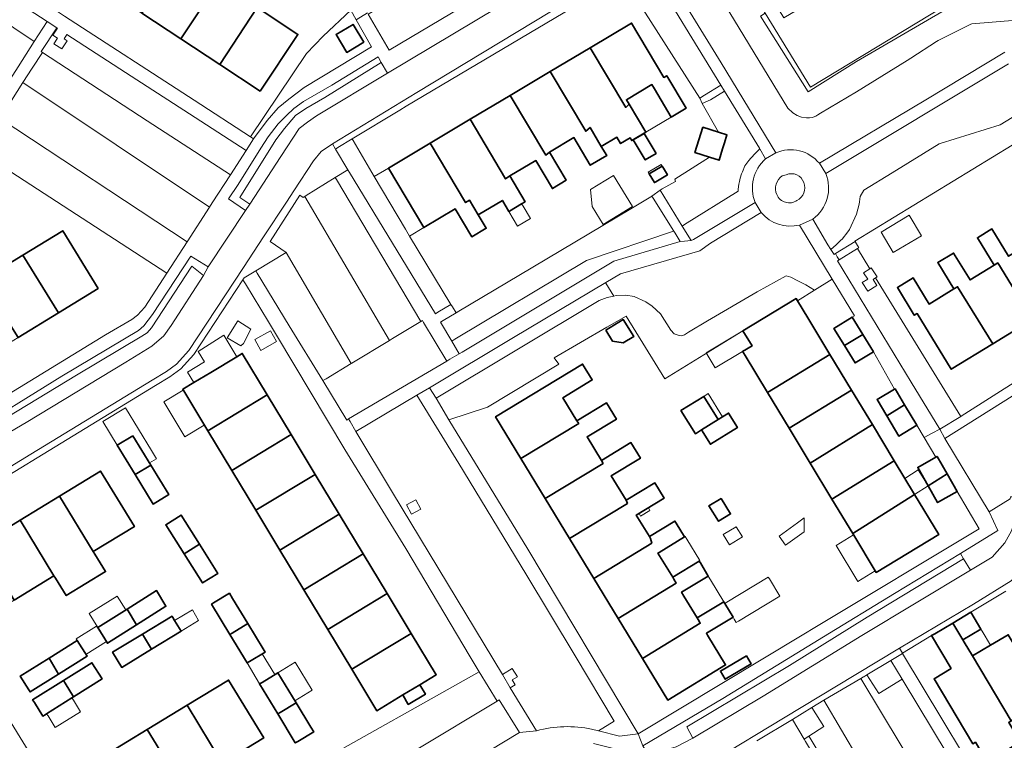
# Model space of a CAD drawing. Extents: x 147051 to 149075, y 463071 to 465537.
# Tile 96 of 229: x 147887 to 148014, y 464296 to 464389. Entities that reach past the tile are written whole.
import ezdxf

# ---------------------------------------------------------------- set-up
doc = ezdxf.new("R2010")
doc.units = 0
doc.header["$LTSCALE"] = 0.5
for name, color, linetype, lineweight in [('B-PV-GR-BEPLANTING_CULTUUR_HEESTERS-GV', 252, 'CONTINUOUS', 18), ('B-PV-OG-BEBOUWING-GV', 6, 'CONTINUOUS', 35), ('B-PV-OG-BEBOUWING_LUIFEL-GV', 6, 'CONTINUOUS', 18), ('B-PV-OG-TERREIN_BEGROEID-GV', 252, 'CONTINUOUS', 18), ('B-PV-OG-TERREIN_ERF-GV', 252, 'CONTINUOUS', 18), ('B-PV-VH-GESLOTENVERHARDING_ASFALT-GV', 252, 'CONTINUOUS', 18), ('B-PV-VH-OPENVERHARDING_BETONSTRAATSTEEN-GV', 252, 'CONTINUOUS', 18), ('B-PV-VH-OPENVERHARDING_TEGEL-GV', 252, 'CONTINUOUS', 18)]:
    doc.layers.add(name, color=color, linetype=linetype, lineweight=lineweight)

msp = doc.modelspace()

# ---------------------------------------------------------------- linework, layer by layer
at = {"layer": 'B-PV-GR-BEPLANTING_CULTUUR_HEESTERS-GV', "flags": 128}
for points in [[(148009.668, 464392.573), (148009.739, 464392.459), (148006.459, 464390.418), (148006.361, 464390.577), (147989.191, 464380.217), (147983.345, 464389.719), (147982.747, 464389.349), (147988.901, 464379.622), (147995.106, 464383.514), (148009.499, 464391.916), (148017.665, 464391.462), (148027.3, 464395.907), (148021.3, 464406.225), (148020.567, 464405.781), (148023.606, 464400.953), (148025.772, 464397.51), (148020.972, 464394.58), (148018.601, 464393.144), (148016.461, 464396.672)], [(147882.656, 464394.033), (147873.466, 464400.017), (147869.849, 464402.353), (147869.806, 464402.381), (147868.236, 464399.94), (147872.759, 464396.965), (147881.431, 464391.262), (147889.198, 464386.065), (147890.86, 464388.66)], [(147968.078, 464396.131), (147965.069, 464394.345), (147965.968, 464392.874), (147974.948, 464378.77), (147975.541, 464379.153), (147977.634, 464380.452)], [(147917.045, 464373.797), (147917.455, 464373.529), (147919.223, 464375.888), (147920.646, 464377.544), (147922.02, 464378.672), (147923.995, 464380.176), (147932.645, 464385.417), (147930.687, 464388.893), (147929.967, 464390.118), (147926.414, 464386.787), (147924.27, 464384.553)], [(147893.425, 464387.007), (147893.05, 464386.424), (147893.45, 464386.165), (147892.785, 464385.125), (147891.72, 464385.802), (147892.208, 464386.516), (147891.625, 464386.913), (147892.2, 464387.796), (147892.131, 464387.845), (147890.116, 464384.812), (147890.277, 464384.681), (147903.779, 464375.882), (147914.483, 464368.927), (147916.487, 464372.037), (147909.205, 464376.774), (147901.717, 464381.617)], [(147931.654, 464386.004), (147929.458, 464384.68), (147928.076, 464386.972), (147930.272, 464388.296)], [(147972.974, 464362.504), (147979.865, 464366.807), (147979.865, 464367.074), (147979.972, 464367.695), (147980.036, 464368.066), (147980.111, 464368.462), (147980.296, 464369.031), (147980.408, 464369.307), (147980.718, 464370.053), (147981.239, 464370.776), (147981.497, 464371.059), (147981.743, 464371.328), (147981.846, 464371.441), (147982.273, 464371.869), (147982.662, 464372.248), (147982.603, 464372.35), (147978.121, 464379.674), (147976.295, 464378.575), (147975.237, 464378.098), (147977.329, 464374.402), (147978.426, 464374.058), (147978.104, 464373.033), (147977.859, 464372.254), (147977.401, 464370.793), (147976.165, 464371.181), (147971.703, 464368.354), (147971.8, 464368.069), (147970.092, 464367.112), (147969.821, 464366.919), (147972.655, 464362.305)], [(147927.991, 464372.216), (147929.599, 464369.569), (147929.808, 464369.224), (147940.879, 464350.998), (147941.211, 464351.201), (147942.875, 464352.221), (147937.557, 464361.015), (147937.014, 464361.913), (147933.007, 464368.709), (147930.282, 464373.329), (147930.153, 464373.547), (147928.306, 464372.41)], [(147971.574, 464361.656), (147968.932, 464365.907), (147968.768, 464366.172), (147968.635, 464366.077), (147966.03, 464364.535), (147951.603, 464355.931), (147943.887, 464351.334), (147943.546, 464351.131), (147941.861, 464350.127), (147941.522, 464349.924), (147942.978, 464347.492), (147943.385, 464347.73), (147960.331, 464357.878), (147971.542, 464361.637)], [(148002.158, 464342.208), (148005.849, 464336.133), (148008.534, 464337.788), (147997.545, 464355.624), (147997.255, 464355.433), (147997.74, 464354.672), (147996.572, 464353.903), (147995.852, 464355.023), (147996.551, 464355.473), (147996.009, 464356.279), (147996.818, 464356.805), (147995.219, 464359.401), (147992.857, 464357.96), (147992.676, 464357.85)], [(147940.96, 464340.124), (147942.617, 464337.358), (147947.565, 464338.979), (147956.772, 464344.538), (147956.152, 464345.315), (147962.957, 464349.281), (147965.44, 464350.713), (147970.441, 464342.62), (147980.484, 464348.817), (147987.337, 464352.959), (147987.505, 464352.681), (147989.71, 464354.055), (147988.573, 464354.721), (147987.556, 464355.256), (147986.641, 464355.714), (147986.055, 464355.917), (147982.317, 464353.831), (147975.918, 464350.1), (147973.46, 464348.654), (147972.968, 464348.278), (147972.563, 464348.191), (147972.13, 464348.249), (147971.638, 464348.422), (147971.204, 464348.885), (147969.845, 464350.996), (147968.804, 464351.979), (147967.966, 464352.558), (147966.491, 464353.223), (147965.421, 464353.396), (147964.148, 464353.367), (147963.844, 464353.299), (147962.992, 464353.107), (147961.951, 464352.731)], [(147996.454, 464304.497), (147997.974, 464302.105), (148001, 464303.934), (147999.547, 464306.354)], [(147990.898, 464297.825), (147989.341, 464300.308), (147986.85, 464298.766), (147988.36, 464296.235), (147988.963, 464296.613)], [(147988.547, 464295.922), (147999.812, 464277.042), (148000, 464277.157), (148000.401, 464277.438), (148000, 464278.116), (147989.145, 464296.323), (147988.963, 464296.613), (147988.36, 464296.235)]]:
    msp.add_lwpolyline(points, close=True, dxfattribs=at)
for points in [[(147973.139, 464399.135), (147986.271, 464377.499), (147986.892, 464376.877), (147987.485, 464376.545), (147988.035, 464376.342), (147988.671, 464376.256), (147989.047, 464376.256), (147989.423, 464376.285), (147989.718, 464376.423), (147989.856, 464376.487), (147990.111, 464376.638), (147990.467, 464376.848), (147995.098, 464379.586), (148001.644, 464383.635), (148002.084, 464383.92), (148005.4, 464386.071), (148005.628, 464386.219), (148009.83, 464388.322), (148009.939, 464388.376), (148018.853, 464389.088)], [(148009.499, 464391.916), (147995.106, 464383.514), (147988.901, 464379.622), (147982.747, 464389.349)], [(148026.604, 464383.283), (148013.627, 464375.33), (148005.893, 464372.942), (148005.761, 464372.901), (147999.685, 464369.176), (147996.045, 464366.944), (147995.588, 464366.137), (147995.498, 464365.444), (147995.448, 464365.149), (147995.094, 464363.826), (147994.2, 464361.882), (147993.992, 464361.551), (147993.24, 464360.611), (147993.106, 464360.486), (147992.475, 464359.899), (147991.795, 464359.304), (147992.209, 464358.65), (147992.393, 464358.763), (147994.928, 464360.31), (147994.889, 464360.371), (148015.152, 464372.742)], [(147986.057, 464368.93), (147985.522, 464368.775)], [(147938.488, 464340.532), (147930.64, 464335.849)], [(147943.902, 464331.741), (147938.488, 464340.532)], [(147930.64, 464335.849), (147935.354, 464327.988)], [(147952.514, 464317.492), (147943.902, 464331.741)], [(147935.354, 464327.988), (147949.506, 464304.551)], [(147938.35, 464327.051), (147939.002, 464325.85), (147937.805, 464325.209), (147937.159, 464326.392)], [(147937.159, 464326.392), (147938.35, 464327.051)], [(147958.883, 464306.934), (147952.514, 464317.492)], [(147963.902, 464298.513), (147958.883, 464306.934)], [(147949.506, 464304.551), (147950.775, 464305.336)], [(147950.775, 464305.336), (147951.434, 464304.26)], [(147951.434, 464304.26), (147950.774, 464303.849)], [(147950.774, 464303.849), (147951.16, 464303.195)], [(147951.16, 464303.195), (147950.515, 464302.816)], [(147950.515, 464302.816), (147953.909, 464297.3)], [(147961.87, 464297.285), (147963.902, 464298.513)], [(147960.981, 464297.498), (147961.87, 464297.285)]]:
    msp.add_lwpolyline(points, dxfattribs=at)
at = {"layer": 'B-PV-GR-BEPLANTING_CULTUUR_HEESTERS-GV'}
for points in [[(147985.522, 464368.775, 0.3554199), (147984.846, 464366.366)], [(147988.319, 464367.923, 0.4284837), (147986.057, 464368.93)], [(147987.438, 464365.604, 0.3937252), (147988.319, 464367.923)], [(147984.846, 464366.366, 0.4736601), (147987.438, 464365.604)], [(147953.909, 464297.3, -0.1190628), (147960.981, 464297.498)]]:
    msp.add_lwpolyline(points, format="xyb", dxfattribs=at)
at = {"layer": 'B-PV-OG-BEBOUWING-GV', "flags": 128}
for points in [[(147907.915, 464397.056), (147903.092, 464389.734), (147908.102, 464386.433), (147912.926, 464393.754)], [(147913.112, 464383.131), (147917.936, 464390.453), (147912.926, 464393.754), (147908.102, 464386.433)], [(147918.324, 464379.697), (147923.175, 464387.001), (147917.936, 464390.453), (147913.112, 464383.131)], [(147960.818, 464385.286), (147965.393, 464377.599), (147965.811, 464378.026), (147965.476, 464378.589), (147968.758, 464380.543), (147969.093, 464379.98), (147971.253, 464376.351), (147973.158, 464377.485), (147970.663, 464381.676), (147970.311, 464381.467), (147966.141, 464388.461)], [(147931.654, 464386.004), (147930.272, 464388.296), (147928.076, 464386.972), (147929.458, 464384.68)], [(147960.797, 464375.008), (147962.242, 464372.579), (147964.228, 464373.761), (147964.726, 464372.925), (147965.961, 464373.66), (147966.164, 464373.319), (147967.973, 464374.395), (147965.811, 464378.026), (147965.393, 464377.599), (147960.818, 464385.286), (147955.665, 464382.212), (147960.237, 464374.53)], [(147955.559, 464371.828), (147958.702, 464373.699), (147960.823, 464370.135), (147962.945, 464371.398), (147962.242, 464372.579), (147960.797, 464375.008), (147960.237, 464374.53), (147955.665, 464382.212), (147950.512, 464379.138), (147955.081, 464371.462)], [(147955.081, 464371.462), (147950.512, 464379.138), (147945.359, 464376.065), (147949.925, 464368.393), (147950.451, 464368.765), (147953.793, 464370.755), (147955.939, 464367.149), (147957.715, 464368.206), (147955.559, 464371.828)], [(147946.397, 464363.759), (147949.5, 464365.605), (147950.335, 464364.201), (147950.404, 464364.242), (147951.985, 464365.183), (147952.426, 464365.446), (147950.451, 464368.765), (147949.925, 464368.393), (147945.359, 464376.065), (147940.206, 464372.991), (147944.769, 464365.325), (147945.266, 464365.659)], [(147977.329, 464374.402), (147975.327, 464375.03), (147974.302, 464371.766), (147976.165, 464371.181), (147977.401, 464370.793), (147977.859, 464372.254), (147978.104, 464373.033), (147978.426, 464374.058)], [(147966.356, 464373.399), (147967.895, 464370.837), (147969.287, 464371.674), (147967.748, 464374.235)], [(147934.83, 464369.784), (147939.39, 464362.123), (147943.426, 464364.525), (147945.565, 464360.932), (147947.422, 464362.037), (147946.397, 464363.759), (147945.266, 464365.659), (147944.769, 464365.325), (147940.206, 464372.991)], [(147970.243, 464369.758), (147970.078, 464370.038), (147968.406, 464369.045), (147969.079, 464367.911), (147969.242, 464368.007), (147970.751, 464368.903)], [(148013.29, 464357.563), (148017.759, 464350.256), (148022.878, 464353.387), (148018.41, 464360.692), (148017.84, 464360.343), (148014.7, 464358.422), (148012.549, 464361.939), (148010.682, 464360.798), (148012.832, 464357.283)], [(147897.45, 464354.268), (147892.889, 464361.711), (147887.767, 464358.572), (147892.328, 464351.129)], [(147892.328, 464351.129), (147887.767, 464358.572), (147882.482, 464355.333), (147887.146, 464347.954)], [(148012.832, 464357.283), (148009.725, 464355.383), (148007.61, 464358.84), (148005.578, 464357.597), (148007.652, 464354.204), (148008.132, 464354.498), (148012.64, 464347.126), (148017.759, 464350.256), (148013.29, 464357.563)], [(148007.652, 464354.204), (148004.467, 464352.256), (148002.399, 464355.637), (148000.368, 464354.395), (148002.552, 464350.823), (148002.908, 464351.041), (148007.3, 464343.86), (148012.64, 464347.126), (148008.132, 464354.498)], [(147980.532, 464345.999), (147980.762, 464345.619), (147983.642, 464340.855), (147991.684, 464345.768), (147988.827, 464350.494), (147987.505, 464352.681), (147987.337, 464352.959), (147980.484, 464348.817), (147981.648, 464346.893), (147980.435, 464346.16)], [(147993.551, 464346.909), (147995.909, 464348.349), (147994.542, 464350.578), (147992.187, 464349.135)], [(147962.82, 464348.881), (147963.685, 464347.496), (147965.062, 464347.271), (147966.409, 464348.102), (147965.053, 464350.274)], [(147993.551, 464346.909), (147994.92, 464344.676), (147997.276, 464346.12), (147995.909, 464348.349)], [(147911.556, 464335.936), (147919.219, 464340.561), (147915.994, 464345.904), (147915.301, 464345.486), (147911.95, 464343.463), (147909.785, 464342.157), (147908.331, 464341.279)], [(147983.642, 464340.855), (147986.416, 464336.265), (147994.465, 464341.166), (147991.684, 464345.768)], [(147959.106, 464337.215), (147957.292, 464340.2), (147961.065, 464342.492), (147959.824, 464344.535), (147948.622, 464337.728), (147951.886, 464332.357), (147959.347, 464336.892)], [(147911.556, 464335.936), (147914.646, 464330.816), (147922.309, 464335.441), (147919.219, 464340.561)], [(147972.494, 464338.548), (147974.352, 464335.557), (147975.148, 464336.051), (147977.289, 464337.381), (147975.429, 464340.371)], [(147997.147, 464336.73), (147994.465, 464341.166), (147986.416, 464336.265), (147989.137, 464331.764)], [(148000.08, 464341.343), (148000.002, 464341.297), (147997.755, 464339.96), (147998.995, 464337.876), (148001.293, 464339.301)], [(147962.256, 464332.104), (147960.408, 464335.145), (147964.188, 464337.442), (147962.918, 464339.532), (147959.106, 464337.215), (147959.347, 464336.892), (147951.886, 464332.357), (147955.015, 464327.207), (147962.476, 464331.742)], [(148001.293, 464339.301), (147998.995, 464337.876), (148000.552, 464335.261), (148002.873, 464336.642)], [(147977.289, 464337.381), (147975.148, 464336.051), (147976.295, 464334.204), (147979.774, 464336.365), (147978.627, 464338.212), (147977.86, 464337.736)], [(147989.137, 464331.764), (147991.935, 464327.135), (147999.972, 464332.057), (147997.147, 464336.73)], [(147901.924, 464335.307), (147899.91, 464334.079), (147902.22, 464330.289), (147904.234, 464331.517)], [(147914.646, 464330.816), (147917.736, 464325.696), (147925.399, 464330.321), (147922.309, 464335.441)], [(147955.015, 464327.207), (147958.144, 464322.059), (147965.605, 464326.593), (147965.43, 464326.983), (147963.519, 464330.128), (147967.27, 464332.408), (147966.052, 464334.411), (147962.256, 464332.104), (147962.476, 464331.742)], [(148004.343, 464328.835), (148006.775, 464330.372), (148005.491, 464332.641), (148005.317, 464332.542), (148002.99, 464331.226)], [(147902.22, 464330.289), (147904.53, 464326.499), (147906.543, 464327.727), (147904.234, 464331.517)], [(147999.972, 464332.057), (147991.935, 464327.135), (147994.621, 464322.692), (148002.589, 464327.727)], [(147892.454, 464327.518), (147896.825, 464320.374), (147902.112, 464323.609), (147897.741, 464330.753)], [(147917.736, 464325.696), (147920.826, 464320.575), (147928.489, 464325.2), (147925.399, 464330.321)], [(148004.343, 464328.835), (148005.557, 464326.69), (148008.057, 464328.105), (148006.775, 464330.372)], [(147958.144, 464322.059), (147961.273, 464316.91), (147968.734, 464321.444), (147968.589, 464322.057), (147968.438, 464322.306), (147966.75, 464325.084), (147970.331, 464327.26), (147969.133, 464329.232), (147965.43, 464326.983), (147965.605, 464326.593)], [(147887.387, 464324.418), (147891.759, 464317.273), (147891.967, 464316.933), (147893.332, 464314.702), (147898.399, 464317.802), (147897.034, 464320.033), (147896.825, 464320.374), (147892.454, 464327.518)], [(147994.621, 464322.692), (147997.637, 464317.702), (148005.702, 464322.577), (148002.589, 464327.727)], [(147977.665, 464327.219), (147976.109, 464326.27), (147977.337, 464324.275), (147978.885, 464325.22)], [(147910.481, 464321.318), (147908.116, 464325.07), (147906.158, 464323.835), (147908.523, 464320.083)], [(147920.826, 464320.575), (147923.917, 464315.454), (147931.58, 464320.079), (147928.489, 464325.2)], [(147882.289, 464321.299), (147886.613, 464314.125), (147891.759, 464317.273), (147887.387, 464324.418)], [(147961.273, 464316.91), (147964.402, 464311.761), (147971.862, 464316.295), (147971.581, 464316.833), (147971.434, 464317.075), (147969.749, 464319.849), (147969.539, 464320.195), (147969.672, 464320.275), (147972.953, 464322.269), (147971.87, 464324.051), (147971.719, 464324.299), (147968.438, 464322.306), (147968.589, 464322.057), (147968.734, 464321.444)], [(147908.523, 464320.083), (147910.888, 464316.331), (147912.847, 464317.565), (147910.481, 464321.318)], [(147923.917, 464315.454), (147927.007, 464310.334), (147934.67, 464314.959), (147931.58, 464320.079)], [(147964.402, 464311.761), (147967.531, 464306.611), (147974.991, 464311.145), (147974.718, 464311.616), (147974.58, 464311.843), (147972.877, 464314.645), (147972.576, 464315.141), (147975.996, 464317.219), (147976.014, 464317.23), (147974.994, 464318.908), (147974.848, 464319.149), (147971.434, 464317.075), (147971.581, 464316.833), (147971.862, 464316.295)], [(147902.404, 464310.948), (147906.174, 464313.337), (147904.949, 464315.346), (147901.183, 464312.975)], [(147914.417, 464309.71), (147914.688, 464309.873), (147916.715, 464311.107), (147914.743, 464314.346), (147914.341, 464315.007), (147912.314, 464313.774), (147912.062, 464313.621)], [(147927.007, 464310.334), (147930.097, 464305.214), (147937.76, 464309.839), (147934.67, 464314.959)], [(147975.926, 464309.607), (147975.775, 464309.856), (147979.205, 464311.94), (147978.138, 464313.695), (147978.001, 464313.921), (147974.58, 464311.843), (147974.718, 464311.616), (147974.991, 464311.145), (147967.531, 464306.611), (147970.795, 464301.24), (147978.255, 464305.774)], [(147901.183, 464312.975), (147897.417, 464310.604), (147898.634, 464308.559), (147902.404, 464310.948)], [(148007.509, 464311.166), (148008.797, 464309.003), (148011.122, 464310.395), (148009.828, 464312.555)], [(147903.14, 464309.733), (147904.302, 464307.787), (147908.125, 464310.117), (147907.275, 464311.512), (147907.044, 464311.891), (147906.965, 464312.051)], [(147914.417, 464309.71), (147916.635, 464306.026), (147916.924, 464306.2), (147918.951, 464307.433), (147918.687, 464307.867), (147916.715, 464311.107), (147914.688, 464309.873)], [(148007.297, 464305.301), (148005.103, 464303.994), (148010.089, 464295.623), (148010.42, 464295.82), (148011.915, 464293.303), (148016.217, 464295.859), (148014.719, 464298.38), (148015.015, 464298.557), (148010.031, 464306.929), (148008.966, 464308.718), (148008.797, 464309.003), (148007.509, 464311.166), (148005.193, 464309.778), (148004.765, 464309.552)], [(147936.69, 464301.915), (147938.857, 464303.223), (147940.98, 464304.504), (147937.76, 464309.839), (147930.097, 464305.214), (147933.317, 464299.879)], [(147892.353, 464304.601), (147896.017, 464306.901), (147894.748, 464308.924), (147891.12, 464306.647)], [(147903.14, 464309.733), (147899.315, 464307.414), (147900.479, 464305.457), (147904.302, 464307.787)], [(148010.031, 464306.929), (148015.015, 464298.557), (148019.664, 464301.326), (148014.638, 464309.673), (148012.365, 464308.319)], [(147892.353, 464304.601), (147891.12, 464306.647), (147887.42, 464304.324), (147888.52, 464302.572), (147888.69, 464302.302)], [(147892.97, 464303.768), (147893.197, 464303.407), (147894.262, 464301.65), (147897.953, 464303.967), (147896.634, 464306.068)], [(147980.923, 464306.958), (147977.578, 464304.985), (147978.194, 464303.941), (147981.539, 464305.914)], [(147918.245, 464303.352), (147920.587, 464299.461), (147920.907, 464299.656), (147922.934, 464300.89), (147921.037, 464304.007), (147920.574, 464304.768), (147918.547, 464303.534)], [(147890.626, 464299.367), (147890.813, 464299.485), (147894.074, 464301.532), (147894.262, 464301.65), (147893.197, 464303.407), (147892.97, 464303.768), (147889.007, 464301.284), (147889.236, 464300.92), (147890.328, 464299.18)], [(147913.431, 464293.135), (147918.777, 464296.392), (147914.244, 464303.832), (147908.898, 464300.575)], [(147938.857, 464303.223), (147936.69, 464301.915), (147937.382, 464300.684), (147939.583, 464302.021)], [(147923.173, 464295.933), (147925.2, 464297.166), (147924.831, 464297.773), (147922.934, 464300.89), (147920.907, 464299.656), (147920.587, 464299.461), (147922.835, 464295.727)], [(147908.898, 464300.575), (147903.774, 464297.453), (147908.307, 464290.012), (147913.431, 464293.135)], [(147903.197, 464286.899), (147908.307, 464290.012), (147903.774, 464297.453), (147898.683, 464294.351)]]:
    msp.add_lwpolyline(points, close=True, dxfattribs=at)
at = {"layer": 'B-PV-OG-BEBOUWING_LUIFEL-GV', "flags": 128}
for points in [[(147965.811, 464378.026), (147967.973, 464374.395), (147971.253, 464376.351), (147969.093, 464379.98), (147968.758, 464380.543), (147965.476, 464378.589)], [(147937.557, 464361.015), (147939.39, 464362.123), (147934.83, 464369.784), (147933.007, 464368.709), (147937.014, 464361.913)], [(147968.292, 464369.237), (147968.406, 464369.045), (147970.078, 464370.038), (147969.964, 464370.23)], [(147961.069, 464364.845), (147962.493, 464362.523), (147966.267, 464364.837), (147963.827, 464368.818), (147960.864, 464367.001)], [(147952.166, 464364.879), (147951.985, 464365.183), (147950.404, 464364.242), (147950.335, 464364.201), (147951.465, 464362.303), (147953.115, 464363.285)], [(147998.273, 464361.542), (147999.842, 464358.909), (148003.461, 464361.066), (148001.891, 464363.699)], [(147917.102, 464349.012), (147915.422, 464350.096), (147914.072, 464347.911), (147915.802, 464346.901), (147916.167, 464347.166)], [(147909.785, 464342.157), (147911.95, 464343.463), (147915.301, 464345.486), (147913.628, 464348.257), (147910.322, 464346.161), (147911.136, 464344.812), (147908.971, 464343.505)], [(147917.608, 464347.69), (147918.397, 464346.294), (147920.411, 464347.432), (147919.622, 464348.828)], [(147976.919, 464344.036), (147980.435, 464346.16), (147981.648, 464346.893), (147980.484, 464348.817), (147975.757, 464345.96)], [(147905.917, 464339.652), (147908.629, 464335.159), (147911.119, 464336.661), (147908.406, 464341.155)], [(147976.001, 464340.727), (147975.431, 464340.373), (147977.289, 464337.381), (147977.86, 464337.736)], [(147900.951, 464338.889), (147898.054, 464337.124), (147899.91, 464334.079), (147901.924, 464335.307), (147904.06, 464331.802), (147904.943, 464332.341), (147904.306, 464333.385)], [(148004.343, 464328.835), (148003.043, 464330.894), (148001.329, 464329.811), (148002.589, 464327.727)], [(147968.508, 464325.69), (147968.302, 464326.027), (147967.102, 464325.298), (147967.307, 464324.96)], [(147988.364, 464322.925), (147988.364, 464324.708), (147987.518, 464324.099), (147985.128, 464322.377), (147985.973, 464321.203)], [(147979.607, 464323.576), (147977.955, 464322.558), (147978.76, 464321.25), (147980.413, 464322.267)], [(147992.465, 464321.175), (147995.274, 464316.527), (147997.525, 464317.887), (147994.716, 464322.535)], [(147969.749, 464319.849), (147971.434, 464317.075), (147974.848, 464319.149), (147974.94, 464319.208), (147973.256, 464321.98), (147973.046, 464322.326), (147972.953, 464322.269), (147969.672, 464320.275), (147969.539, 464320.195)], [(147972.877, 464314.645), (147974.58, 464311.843), (147978.001, 464313.921), (147976.298, 464316.723), (147975.996, 464317.219), (147972.576, 464315.141)], [(147978.138, 464313.695), (147979.205, 464311.94), (147979.356, 464311.691), (147979.628, 464311.243), (147979.889, 464311.4), (147985.222, 464314.642), (147983.882, 464316.847), (147983.732, 464317.094), (147978.398, 464313.853)], [(147899.891, 464314.642), (147896.299, 464312.381), (147897.417, 464310.604), (147901.009, 464312.866)], [(147907.275, 464311.512), (147908.125, 464310.117), (147910.371, 464311.486), (147909.589, 464312.893)], [(147897.254, 464310.77), (147894.625, 464309.12), (147895.871, 464307.134), (147898.5, 464308.784)], [(148008.797, 464309.003), (148008.966, 464308.718), (148010.031, 464306.929), (148012.365, 464308.319), (148011.292, 464310.111), (148011.122, 464310.395)], [(147916.635, 464306.026), (147918.245, 464303.352), (147918.547, 464303.534), (147920.192, 464304.536), (147918.57, 464307.201), (147916.924, 464306.2)], [(147920.574, 464304.768), (147922.776, 464301.15), (147925.014, 464302.512), (147922.812, 464306.13)], [(147890.991, 464299.202), (147891.93, 464297.706), (147895.191, 464299.755), (147894.252, 464301.249), (147894.074, 464301.532), (147890.813, 464299.485)]]:
    msp.add_lwpolyline(points, close=True, dxfattribs=at)
at = {"layer": 'B-PV-OG-TERREIN_BEGROEID-GV', "flags": 128}
for points in [[(148018.853, 464389.088), (148009.939, 464388.376), (148009.83, 464388.322), (148005.628, 464386.219), (148005.4, 464386.071), (148002.084, 464383.92), (148001.644, 464383.635), (147995.098, 464379.586), (147990.467, 464376.848), (147990.111, 464376.638), (147989.856, 464376.487), (147989.718, 464376.423), (147989.423, 464376.285), (147989.047, 464376.256), (147988.671, 464376.256), (147988.035, 464376.342), (147987.485, 464376.545), (147986.892, 464376.877), (147986.271, 464377.499), (147973.139, 464399.135), (147969.361, 464396.893), (147977.669, 464383.325), (147984.725, 464371.75)], [(147990.324, 464370.391), (148004.015, 464378.585), (148014.217, 464384.727)], [(148014.662, 464383.2), (147991.142, 464369.081)], [(148013.627, 464375.33), (148026.604, 464383.283)], [(148005.893, 464372.942), (148013.627, 464375.33)], [(147983.403, 464370.964), (147982.662, 464372.248), (147982.273, 464371.869), (147981.846, 464371.441), (147981.743, 464371.328), (147981.497, 464371.059), (147981.239, 464370.776), (147980.718, 464370.053), (147980.408, 464369.307), (147980.296, 464369.031), (147980.111, 464368.462), (147980.036, 464368.066), (147979.972, 464367.695), (147979.865, 464367.074), (147979.865, 464366.807), (147972.974, 464362.504), (147972.655, 464362.305), (147973.794, 464360.45), (147974.111, 464360.584), (147982.041, 464365.353)], [(147999.685, 464369.176), (148005.761, 464372.901)], [(148005.761, 464372.901), (148005.893, 464372.942)], [(147996.045, 464366.944), (147999.685, 464369.176)], [(147995.588, 464366.137), (147996.045, 464366.944)], [(147995.498, 464365.444), (147995.588, 464366.137)], [(147995.094, 464363.826), (147995.448, 464365.149)], [(147995.448, 464365.149), (147995.498, 464365.444)], [(147982.847, 464364.048), (147976.282, 464360.088), (147974.93, 464359.11), (147964.715, 464356.17), (147962.826, 464355.043)], [(147989.462, 464363.208), (147991.434, 464359.876)], [(147994.2, 464361.882), (147995.094, 464363.826)], [(147962.826, 464355.043), (147962.824, 464354.952), (147963.844, 464353.299), (147964.148, 464353.367), (147965.421, 464353.396), (147966.491, 464353.223), (147967.966, 464352.558), (147968.804, 464351.979), (147969.845, 464350.996), (147971.204, 464348.885), (147971.638, 464348.422), (147972.13, 464348.249), (147972.563, 464348.191), (147972.968, 464348.278), (147973.46, 464348.654), (147975.918, 464350.1), (147982.317, 464353.831), (147986.055, 464355.917), (147986.641, 464355.714), (147987.556, 464355.256), (147988.573, 464354.721), (147989.71, 464354.055), (147991.966, 464355.461), (147987.759, 464362.445)], [(147993.992, 464361.551), (147994.2, 464361.882)], [(147992.475, 464359.899), (147993.106, 464360.486)], [(147993.106, 464360.486), (147993.24, 464360.611)], [(147993.24, 464360.611), (147993.992, 464361.551)], [(147991.434, 464359.876), (147991.795, 464359.304)], [(147991.795, 464359.304), (147992.475, 464359.899)], [(148015.144, 464340.391), (148006.472, 464334.965)], [(148006.472, 464334.965), (148012.195, 464325.505)], [(148012.195, 464325.505), (148014.892, 464327.177)]]:
    msp.add_lwpolyline(points, dxfattribs=at)
at = {"layer": 'B-PV-OG-TERREIN_BEGROEID-GV'}
for points in [[(147984.725, 464371.75, -0.3334458), (147990.324, 464370.391)], [(147982.041, 464365.353, -0.3161804), (147983.403, 464370.964)], [(147991.142, 464369.081, -0.3510602), (147989.462, 464363.208)], [(147987.759, 464362.445, -0.2889395), (147982.847, 464364.048)]]:
    msp.add_lwpolyline(points, format="xyb", dxfattribs=at)
at = {"layer": 'B-PV-OG-TERREIN_BEGROEID-GV', "flags": 128}
for points in [[(147960.331, 464357.878), (147943.385, 464347.73), (147942.978, 464347.492), (147943.951, 464345.868), (147944.317, 464346.087), (147963.841, 464357.768), (147972.405, 464360.32), (147971.737, 464361.395), (147971.574, 464361.656), (147971.542, 464361.637)], [(147962.826, 464355.043), (147950.928, 464347.946), (147940.114, 464341.484), (147940.96, 464340.124), (147961.951, 464352.731), (147962.992, 464353.107), (147963.844, 464353.299), (147962.824, 464354.952)], [(147926.375, 464342.395), (147929.47, 464337.326), (147929.702, 464337.463), (147942.341, 464344.904), (147939.349, 464349.9), (147939.203, 464350.145), (147938.997, 464350.02), (147935.347, 464347.815), (147934.964, 464347.584), (147930.125, 464344.661), (147930.034, 464344.605), (147926.792, 464342.647)], [(147925.607, 464292.033), (147927.775, 464288.472), (147927.948, 464288.567), (147948.831, 464301.13), (147946.525, 464304.905), (147924.827, 464292.706)]]:
    msp.add_lwpolyline(points, close=True, dxfattribs=at)
at = {"layer": 'B-PV-OG-TERREIN_ERF-GV', "flags": 128}
for points in [[(148016.63, 464408.528), (148012.359, 464405.949), (148011.262, 464405.287), (148011.595, 464404.735), (148006.459, 464401.635), (148001.323, 464398.534), (147996.186, 464395.433), (147991.05, 464392.332), (147985.746, 464389.13), (147981.198, 464396.663), (147979.832, 464395.838), (147979.984, 464395.572), (147983.345, 464389.719), (147989.191, 464380.217), (148006.361, 464390.577), (148005.127, 464392.56), (148008.406, 464394.601), (148009.668, 464392.573), (148016.461, 464396.672)], [(147963.135, 464393.197), (147937.132, 464377.761), (147936.276, 464377.244), (147930.153, 464373.547), (147930.282, 464373.329), (147933.007, 464368.709), (147937.014, 464361.913), (147937.557, 464361.015), (147942.875, 464352.221), (147943.075, 464351.897), (147943.546, 464351.131), (147943.887, 464351.334), (147951.603, 464355.931), (147966.03, 464364.535), (147968.635, 464366.077), (147968.768, 464366.172), (147969.821, 464366.919), (147970.092, 464367.112), (147971.8, 464368.069), (147971.703, 464368.354), (147976.165, 464371.181), (147974.302, 464371.766), (147975.327, 464375.03), (147977.329, 464374.402), (147975.237, 464378.098), (147974.948, 464378.77), (147965.968, 464392.874)], [(147887.162, 464382.832), (147889.198, 464386.065), (147881.431, 464391.262)], [(147893.127, 464389.355), (147909.809, 464378.522), (147917.045, 464373.797), (147924.27, 464384.553), (147926.414, 464386.787), (147929.967, 464390.118), (147930.687, 464388.893), (147932.137, 464389.777)], [(148015.152, 464372.742), (147994.889, 464360.371), (147994.928, 464360.31), (147995.425, 464359.527), (147995.219, 464359.401), (147996.818, 464356.805), (147996.997, 464356.922), (147997.766, 464355.771), (147997.545, 464355.624), (148008.534, 464337.788), (148008.585, 464337.819), (148051.563, 464365.152)], [(147883.072, 464338.958), (147898.397, 464348.287), (147901.797, 464350.268), (147902.522, 464350.819), (147903.471, 464351.847), (147906.292, 464356.255), (147883.717, 464370.877)], [(148017.759, 464350.256), (148012.64, 464347.126), (148007.3, 464343.86), (148002.908, 464351.041), (148002.552, 464350.823), (148000.368, 464354.395), (148002.399, 464355.637), (148004.467, 464352.256), (148007.652, 464354.204), (148005.578, 464357.597), (148007.61, 464358.84), (148009.725, 464355.383), (148012.832, 464357.283), (148010.682, 464360.798), (148012.549, 464361.939), (148014.7, 464358.422)], [(147924.827, 464292.706), (147946.525, 464304.905), (147945.367, 464306.8), (147937.06, 464320.754), (147929.23, 464333.508), (147920.42, 464348.263), (147919.367, 464349.967), (147916.401, 464354.882), (147916.091, 464355.396), (147909.778, 464345.766), (147908.073, 464343.915), (147906.691, 464342.905), (147904.817, 464341.776), (147872.205, 464321.85)], [(148014.333, 464315.292), (148009.828, 464312.555), (148011.122, 464310.395), (148008.797, 464309.003), (148008.966, 464308.718), (148010.031, 464306.929), (148012.365, 464308.319), (148014.638, 464309.673)], [(148010.089, 464295.623), (148005.103, 464303.994), (148007.297, 464305.301), (148004.765, 464309.552), (148001.047, 464307.271), (148001.038, 464307.266), (148013.945, 464285.76)], [(147898.683, 464294.351), (147903.774, 464297.453), (147908.898, 464300.575), (147914.244, 464303.832), (147918.777, 464296.392), (147913.431, 464293.135)], [(147885.884, 464298.878), (147889.915, 464292.295)], [(147988.547, 464295.922), (147988.36, 464296.235), (147986.85, 464298.766), (147982.286, 464295.989)]]:
    msp.add_lwpolyline(points, dxfattribs=at)
for points in [[(147907.915, 464397.056), (147912.926, 464393.754), (147917.936, 464390.453), (147923.175, 464387.001), (147918.324, 464379.697), (147913.112, 464383.131), (147908.102, 464386.433), (147903.092, 464389.734), (147897.877, 464393.17), (147902.702, 464400.491), (147904.903, 464403.832), (147910.116, 464400.397)], [(147939.39, 464362.123), (147934.83, 464369.784), (147940.206, 464372.991), (147945.359, 464376.065), (147950.512, 464379.138), (147955.665, 464382.212), (147960.818, 464385.286), (147966.141, 464388.461), (147970.311, 464381.467), (147970.663, 464381.676), (147973.158, 464377.485), (147971.253, 464376.351), (147969.093, 464379.98), (147968.758, 464380.543), (147965.476, 464378.589), (147965.811, 464378.026), (147967.973, 464374.395), (147966.164, 464373.319), (147965.961, 464373.66), (147964.726, 464372.925), (147964.228, 464373.761), (147962.242, 464372.579), (147962.945, 464371.398), (147960.823, 464370.135), (147958.702, 464373.699), (147955.559, 464371.828), (147957.715, 464368.206), (147955.939, 464367.149), (147953.793, 464370.755), (147950.451, 464368.765), (147952.426, 464365.446), (147951.985, 464365.183), (147950.404, 464364.242), (147950.335, 464364.201), (147949.5, 464365.605), (147946.397, 464363.759), (147947.422, 464362.037), (147945.565, 464360.932), (147943.426, 464364.525)], [(147966.356, 464373.399), (147967.748, 464374.235), (147969.287, 464371.674), (147967.895, 464370.837)], [(147970.243, 464369.758), (147970.751, 464368.903), (147969.242, 464368.007), (147969.079, 464367.911), (147968.406, 464369.045), (147970.078, 464370.038)], [(147871.818, 464338.561), (147866.527, 464335.318), (147861.966, 464342.761), (147867.184, 464345.959), (147872.419, 464349.167), (147877.535, 464352.302), (147882.482, 464355.333), (147887.767, 464358.572), (147892.889, 464361.711), (147897.45, 464354.268), (147892.328, 464351.129), (147887.146, 464347.954), (147882.096, 464344.859), (147876.98, 464341.724)], [(147952.801, 464320.673), (147966.982, 464296.89), (147988.322, 464309.733), (147989.748, 464310.591), (148010.886, 464323.312), (148008.057, 464328.105), (148005.557, 464326.69), (148004.343, 464328.835), (148002.99, 464331.226), (148005.317, 464332.542), (148003.807, 464335.076), (148002.873, 464336.642), (148000.552, 464335.261), (147998.995, 464337.876), (147997.755, 464339.96), (148000.002, 464341.297), (147997.276, 464346.12), (147994.92, 464344.676), (147993.551, 464346.909), (147992.187, 464349.135), (147994.542, 464350.578), (147994.849, 464350.766), (147991.966, 464355.461), (147989.71, 464354.055), (147987.505, 464352.681), (147988.827, 464350.494), (147991.684, 464345.768), (147994.465, 464341.166), (147997.147, 464336.73), (147999.972, 464332.057), (148002.589, 464327.727), (148005.702, 464322.577), (147997.637, 464317.702), (147994.621, 464322.692), (147991.935, 464327.135), (147989.137, 464331.764), (147986.416, 464336.265), (147983.642, 464340.855), (147980.762, 464345.619), (147980.532, 464345.999), (147980.435, 464346.16), (147981.648, 464346.893), (147980.484, 464348.817), (147970.441, 464342.62), (147965.44, 464350.713), (147962.957, 464349.281), (147956.152, 464345.315), (147956.772, 464344.538), (147947.565, 464338.979), (147942.617, 464337.358)], [(147962.82, 464348.881), (147965.053, 464350.274), (147966.409, 464348.102), (147965.062, 464347.271), (147963.685, 464347.496)], [(147911.556, 464335.936), (147908.331, 464341.279), (147909.785, 464342.157), (147911.95, 464343.463), (147915.301, 464345.486), (147915.994, 464345.904), (147919.219, 464340.561), (147922.309, 464335.441), (147925.399, 464330.321), (147928.489, 464325.2), (147931.58, 464320.079), (147934.67, 464314.959), (147937.76, 464309.839), (147940.98, 464304.504), (147938.857, 464303.223), (147939.583, 464302.021), (147937.382, 464300.684), (147936.69, 464301.915), (147933.317, 464299.879), (147930.097, 464305.214), (147927.007, 464310.334), (147923.917, 464315.454), (147920.826, 464320.575), (147917.736, 464325.696), (147914.646, 464330.816)], [(147951.886, 464332.357), (147948.622, 464337.728), (147959.824, 464344.535), (147961.065, 464342.492), (147957.292, 464340.2), (147959.106, 464337.215), (147962.918, 464339.532), (147964.188, 464337.442), (147960.408, 464335.145), (147962.256, 464332.104), (147966.052, 464334.411), (147967.27, 464332.408), (147963.519, 464330.128), (147965.43, 464326.983), (147969.133, 464329.232), (147970.331, 464327.26), (147966.75, 464325.084), (147968.438, 464322.306), (147971.719, 464324.299), (147971.87, 464324.051), (147972.953, 464322.269), (147969.672, 464320.275), (147969.539, 464320.195), (147969.749, 464319.849), (147971.434, 464317.075), (147974.848, 464319.149), (147974.994, 464318.908), (147976.014, 464317.23), (147975.996, 464317.219), (147972.576, 464315.141), (147972.877, 464314.645), (147974.58, 464311.843), (147978.001, 464313.921), (147978.138, 464313.695), (147979.205, 464311.94), (147975.775, 464309.856), (147975.926, 464309.607), (147978.255, 464305.774), (147970.795, 464301.24), (147967.531, 464306.611), (147964.402, 464311.761), (147961.273, 464316.91), (147958.144, 464322.059), (147955.015, 464327.207)], [(147975.429, 464340.371), (147977.289, 464337.381), (147977.86, 464337.736), (147978.627, 464338.212), (147979.774, 464336.365), (147976.295, 464334.204), (147975.148, 464336.051), (147974.352, 464335.557), (147972.494, 464338.548)], [(147899.91, 464334.079), (147901.924, 464335.307), (147904.234, 464331.517), (147906.543, 464327.727), (147904.53, 464326.499), (147902.22, 464330.289)], [(147881.395, 464310.932), (147877.023, 464318.077), (147882.289, 464321.299), (147887.387, 464324.418), (147892.454, 464327.518), (147897.741, 464330.753), (147902.112, 464323.609), (147896.825, 464320.374), (147897.034, 464320.033), (147898.399, 464317.802), (147893.332, 464314.702), (147891.967, 464316.933), (147891.759, 464317.273), (147886.613, 464314.125)], [(147977.665, 464327.219), (147978.885, 464325.22), (147977.337, 464324.275), (147976.109, 464326.27)], [(147908.523, 464320.083), (147906.158, 464323.835), (147908.116, 464325.07), (147910.481, 464321.318), (147912.847, 464317.565), (147910.888, 464316.331)], [(147902.404, 464310.948), (147898.634, 464308.559), (147897.417, 464310.604), (147901.183, 464312.975), (147904.949, 464315.346), (147906.174, 464313.337)], [(147914.417, 464309.71), (147912.062, 464313.621), (147912.314, 464313.774), (147914.341, 464315.007), (147914.743, 464314.346), (147916.715, 464311.107), (147918.687, 464307.867), (147918.951, 464307.433), (147916.924, 464306.2), (147916.635, 464306.026)], [(147904.302, 464307.787), (147900.479, 464305.457), (147899.315, 464307.414), (147903.14, 464309.733), (147906.965, 464312.051), (147907.044, 464311.891), (147907.275, 464311.512), (147908.125, 464310.117)], [(147892.353, 464304.601), (147888.69, 464302.302), (147888.52, 464302.572), (147887.42, 464304.324), (147891.12, 464306.647), (147894.748, 464308.924), (147896.017, 464306.901)], [(147890.626, 464299.367), (147890.328, 464299.18), (147889.236, 464300.92), (147889.007, 464301.284), (147892.97, 464303.768), (147896.634, 464306.068), (147897.953, 464303.967), (147894.262, 464301.65), (147894.074, 464301.532), (147890.813, 464299.485)], [(147980.923, 464306.958), (147981.539, 464305.914), (147978.194, 464303.941), (147977.578, 464304.985)], [(147920.587, 464299.461), (147918.245, 464303.352), (147918.547, 464303.534), (147920.574, 464304.768), (147921.037, 464304.007), (147922.934, 464300.89), (147924.831, 464297.773), (147925.2, 464297.166), (147923.173, 464295.933), (147922.835, 464295.727)]]:
    msp.add_lwpolyline(points, close=True, dxfattribs=at)
at = {"layer": 'B-PV-VH-GESLOTENVERHARDING_ASFALT-GV', "flags": 128}
for points in [[(148002.967, 464422.935), (148002.265, 464422.449), (148000, 464420.88), (147981.48, 464409.877), (147959.279, 464396.786), (147957.504, 464395.658), (147934.728, 464382.016), (147925.553, 464376.499), (147924.403, 464375.697), (147923.353, 464374.87), (147920.957, 464371.288), (147916.988, 464365.127), (147916.439, 464364.325), (147911.621, 464357.037), (147910.997, 464355.96), (147906.829, 464349.498), (147905.905, 464348.171), (147904.356, 464346.842), (147901.031, 464344.761), (147888.18, 464337.013), (147876.48, 464330.166)], [(147871.759, 464322.515), (147888.772, 464332.91), (147904.402, 464342.46), (147906.248, 464343.572), (147907.538, 464344.515), (147909.145, 464346.26), (147916.156, 464356.953), (147918.747, 464360.906), (147921.681, 464365.381), (147922.637, 464366.839), (147925.189, 464370.732), (147926.186, 464371.895), (147927.616, 464372.895), (147938.503, 464379.495), (147975.036, 464401.642)], [(148041.554, 464352.718), (148040.799, 464352.501), (148040.051, 464352.261), (148036.442, 464350.538), (148022.515, 464341.588), (148020.927, 464339.886), (148019.712, 464337.93), (148018.792, 464335.879), (148016.331, 464326.999), (148015.084, 464323.037), (148014.216, 464321.522), (148012.568, 464319.641), (148009.773, 464317.973), (147995.791, 464309.588), (147983.066, 464301.765), (147974.015, 464296.323), (147971.865, 464295.219), (147970.114, 464294.692), (147968.738, 464294.44), (147966.628, 464294.466), (147965.023, 464294.731), (147961.215, 464295.665)], [(147976.911, 464293.587), (147985.714, 464298.913), (147995.03, 464304.564), (148000.626, 464307.957), (148010.171, 464313.616), (148015.008, 464316.611)]]:
    msp.add_lwpolyline(points, dxfattribs=at)
at = {"layer": 'B-PV-VH-OPENVERHARDING_BETONSTRAATSTEEN-GV', "flags": 128}
for points in [[(147956.249, 464397.683), (147953.58, 464402.147), (147953.123, 464401.867), (147932.233, 464389.622), (147934.923, 464384.969)], [(147911.771, 464364.736), (147912.141, 464365.309), (147914.483, 464368.927), (147903.779, 464375.882), (147890.277, 464384.681), (147888.958, 464382.639), (147887.767, 464380.79)], [(147933.498, 464384.092), (147927.523, 464380.481), (147923.898, 464378.374), (147922.648, 464377.447), (147921.699, 464376.57), (147920.649, 464375.467), (147919.351, 464373.789), (147918.377, 464372.336), (147915.482, 464367.678), (147914.234, 464365.799), (147916.439, 464364.325), (147916.988, 464365.127), (147915.685, 464366.001), (147920.328, 464373.415), (147921.426, 464374.868), (147922.875, 464376.571), (147924.175, 464377.449), (147926.625, 464378.853), (147933.9, 464383.366)], [(147933.9, 464383.366), (147926.625, 464378.853), (147924.175, 464377.449), (147922.875, 464376.571), (147921.426, 464374.868), (147920.328, 464373.415), (147915.685, 464366.001), (147916.988, 464365.127), (147920.957, 464371.288), (147923.353, 464374.87), (147924.403, 464375.697), (147925.553, 464376.499), (147934.728, 464382.016)], [(147908.904, 464360.298), (147911.771, 464364.736), (147887.767, 464380.79), (147884.792, 464376.17)], [(147884.792, 464376.17), (147883.263, 464373.795), (147884.914, 464372.764), (147883.717, 464370.877), (147906.292, 464356.255), (147908.904, 464360.298)], [(147935.347, 464347.815), (147938.997, 464350.02), (147928.149, 464368.29), (147927.975, 464368.582), (147924.232, 464366.226), (147924.077, 464366.128), (147934.964, 464347.584)], [(147923.432, 464366.284), (147919.605, 464360.313), (147921.654, 464358.926), (147930.034, 464344.605), (147930.125, 464344.661), (147934.964, 464347.584), (147924.077, 464366.128), (147923.867, 464365.996)], [(147903.35, 464349.469), (147902.625, 464348.842), (147892.75, 464342.974), (147880.425, 464335.326), (147868.349, 464328.179), (147869.629, 464325.954), (147871.254, 464326.957), (147870.501, 464328.457), (147894.652, 464343.102), (147903.077, 464348.117), (147903.752, 464348.569), (147904.327, 464349.195), (147909.519, 464357.16), (147910.997, 464355.96), (147911.621, 464357.037), (147909.366, 464358.411), (147904.449, 464350.897)], [(147930.034, 464344.605), (147921.654, 464358.926), (147917.74, 464356.535), (147917.915, 464356.248), (147922.057, 464349.465), (147926.375, 464342.395), (147926.792, 464342.647)], [(147888.18, 464337.013), (147901.031, 464344.761), (147904.356, 464346.842), (147905.905, 464348.171), (147906.829, 464349.498), (147910.997, 464355.96), (147909.519, 464357.16), (147904.327, 464349.195), (147903.752, 464348.569), (147903.077, 464348.117), (147894.652, 464343.102), (147870.501, 464328.457), (147871.254, 464326.957), (147876.48, 464330.166)], [(147937.805, 464325.209), (147939.002, 464325.85), (147938.35, 464327.051), (147937.159, 464326.392)], [(148008.482, 464320.146), (148008.89, 464319.459), (148009.773, 464317.973), (148012.568, 464319.641), (148014.216, 464321.522), (148015.084, 464323.037), (148016.331, 464326.999), (148015.146, 464327.411), (148014.937, 464327.43), (148014.892, 464327.177), (148012.195, 464325.505), (148013.309, 464323.083)], [(148008.482, 464320.146), (148000, 464314.984), (147990.836, 464309.407), (147977.911, 464301.458), (147967.61, 464295.364), (147968.087, 464294.514), (147968.738, 464294.44), (147970.114, 464294.692), (147971.865, 464295.219), (147974.015, 464296.323), (147973.262, 464297.824), (147986.462, 464305.698), (147996.462, 464311.917), (148008.89, 464319.459)], [(147974.015, 464296.323), (147983.066, 464301.765), (147995.791, 464309.588), (148009.773, 464317.973), (148008.89, 464319.459), (147996.462, 464311.917), (147986.462, 464305.698), (147973.262, 464297.824)], [(147950.515, 464302.816), (147951.16, 464303.195), (147950.774, 464303.849), (147951.434, 464304.26), (147950.775, 464305.336), (147949.506, 464304.551)], [(147995.654, 464304.021), (147990.915, 464301.234), (148000, 464285.798), (148003.494, 464279.606), (148005.536, 464281.007), (148008.463, 464282.766)], [(147997.974, 464302.105), (147996.454, 464304.497), (147996.046, 464304.252), (147996.014, 464304.233), (147995.654, 464304.021), (148008.463, 464282.766), (148008.76, 464282.945), (148012.557, 464284.701), (148001.113, 464303.747), (148001, 464303.934)], [(147930.546, 464284.268), (147951.706, 464297.081), (147949.096, 464301.289), (147948.831, 464301.13), (147927.948, 464288.567)], [(147989.341, 464300.308), (147990.898, 464297.825), (147988.963, 464296.613), (147989.145, 464296.323), (148000, 464278.116), (148000.401, 464277.438), (148003.494, 464279.606), (148000, 464285.798), (147990.915, 464301.234)]]:
    msp.add_lwpolyline(points, close=True, dxfattribs=at)
at = {"layer": 'B-PV-VH-OPENVERHARDING_BETONSTRAATSTEEN-GV'}
for points in [[(147990.324, 464370.391, 0.3334458), (147984.725, 464371.75)], [(147983.403, 464370.964, 0.3161804), (147982.041, 464365.353)], [(147984.846, 464366.366, -0.3554199), (147985.522, 464368.775)], [(147986.057, 464368.93, -0.4284837), (147988.319, 464367.923)], [(147989.462, 464363.208, 0.3510602), (147991.142, 464369.081)], [(147988.319, 464367.923, -0.3937252), (147987.438, 464365.604)], [(147987.438, 464365.604, -0.4736601), (147984.846, 464366.366)], [(147982.847, 464364.048, 0.2889395), (147987.759, 464362.445)]]:
    msp.add_lwpolyline(points, format="xyb", dxfattribs=at)
at = {"layer": 'B-PV-VH-OPENVERHARDING_BETONSTRAATSTEEN-GV', "flags": 128}
for points in [[(147984.725, 464371.75), (147983.403, 464370.964)], [(147991.142, 464369.081), (147990.324, 464370.391)], [(147985.522, 464368.775), (147986.057, 464368.93)], [(147982.041, 464365.353), (147982.847, 464364.048)], [(147987.759, 464362.445), (147989.462, 464363.208)]]:
    msp.add_lwpolyline(points, dxfattribs=at)
at = {"layer": 'B-PV-VH-OPENVERHARDING_TEGEL-GV', "flags": 128}
for points in [[(147917.455, 464373.529), (147917.045, 464373.797), (147909.809, 464378.522), (147893.127, 464389.355), (147891.835, 464390.198), (147879.504, 464398.235), (147870.814, 464403.925), (147869.849, 464402.353), (147873.466, 464400.017), (147882.656, 464394.033), (147890.86, 464388.66), (147892.131, 464387.845), (147892.2, 464387.796), (147891.625, 464386.913), (147892.208, 464386.516), (147891.72, 464385.802), (147892.785, 464385.125), (147893.45, 464386.165), (147893.05, 464386.424), (147893.425, 464387.007), (147901.717, 464381.617), (147909.205, 464376.774), (147916.487, 464372.037)], [(147968.078, 464396.131), (147977.634, 464380.452), (147978.121, 464379.674), (147982.603, 464372.35), (147982.662, 464372.248), (147983.403, 464370.964), (147984.725, 464371.75), (147977.669, 464383.325), (147969.361, 464396.893)], [(147890.86, 464388.66), (147889.198, 464386.065), (147887.162, 464382.832), (147884.751, 464379.14), (147882.337, 464375.444), (147880.516, 464372.999), (147883.717, 464370.877), (147884.914, 464372.764), (147883.263, 464373.795), (147884.792, 464376.17), (147887.767, 464380.79), (147888.958, 464382.639), (147890.277, 464384.681), (147890.116, 464384.812), (147892.131, 464387.845)], [(147977.634, 464380.452), (147975.541, 464379.153), (147974.948, 464378.77), (147975.237, 464378.098), (147976.295, 464378.575), (147978.121, 464379.674)], [(147941.211, 464351.201), (147940.879, 464350.998), (147929.808, 464369.224), (147929.599, 464369.569), (147927.975, 464368.582), (147928.149, 464368.29), (147938.997, 464350.02), (147939.203, 464350.145), (147939.349, 464349.9), (147942.341, 464344.904), (147942.754, 464345.151), (147943.951, 464345.868), (147942.978, 464347.492), (147941.522, 464349.924), (147941.861, 464350.127), (147943.546, 464351.131), (147943.075, 464351.897), (147942.875, 464352.221)], [(147971.574, 464361.656), (147971.737, 464361.395), (147972.405, 464360.32), (147972.953, 464360.371), (147973.794, 464360.45), (147972.655, 464362.305), (147969.821, 464366.919), (147968.768, 464366.172), (147968.932, 464365.907)], [(148035.688, 464351.909), (148036.442, 464350.538), (148040.051, 464352.261), (148040.799, 464352.501), (148041.554, 464352.718), (148041.461, 464353.235), (148039.32, 464355.52), (148043.88, 464358.369), (148050.349, 464362.353), (148051.147, 464363.057), (148055.003, 464365.424), (148054.185, 464366.819), (148053.23, 464366.212), (148053.138, 464366.153), (148051.563, 464365.152), (148008.585, 464337.819), (148008.534, 464337.788), (148005.849, 464336.133), (148006.472, 464334.965), (148015.144, 464340.391), (148018.401, 464338.805), (148019.332, 464340.726), (148020.842, 464342.283), (148022.454, 464343.684)], [(147943.951, 464345.868), (147942.754, 464345.151), (147942.341, 464344.904), (147929.702, 464337.463), (147929.893, 464337.147), (147930.64, 464335.849), (147938.488, 464340.532), (147940.114, 464341.484), (147950.928, 464347.946), (147962.826, 464355.043), (147964.715, 464356.17), (147974.93, 464359.11), (147976.282, 464360.088), (147982.847, 464364.048), (147982.041, 464365.353), (147974.111, 464360.584), (147973.794, 464360.45), (147972.953, 464360.371), (147972.405, 464360.32), (147963.841, 464357.768), (147944.317, 464346.087)], [(148004.864, 464335.623), (148005.849, 464336.133), (148002.158, 464342.208), (147992.676, 464357.85), (147992.857, 464357.96), (147992.624, 464358.364), (147992.393, 464358.763), (147992.209, 464358.65), (147991.795, 464359.304), (147991.434, 464359.876), (147989.462, 464363.208), (147987.759, 464362.445), (147991.966, 464355.461), (147994.849, 464350.766), (147994.542, 464350.578), (147995.909, 464348.349), (147997.276, 464346.12), (148000.002, 464341.297), (148000.08, 464341.343), (148001.293, 464339.301), (148002.873, 464336.642), (148003.807, 464335.076)], [(147992.857, 464357.96), (147995.219, 464359.401), (147995.425, 464359.527), (147994.928, 464360.31), (147992.393, 464358.763), (147992.624, 464358.364)], [(147996.818, 464356.805), (147996.009, 464356.279), (147996.551, 464355.473), (147995.852, 464355.023), (147996.572, 464353.903), (147997.74, 464354.672), (147997.255, 464355.433), (147997.545, 464355.624), (147997.766, 464355.771), (147996.997, 464356.922)], [(147917.74, 464356.535), (147916.269, 464355.637), (147916.091, 464355.396), (147916.401, 464354.882), (147919.367, 464349.967), (147920.42, 464348.263), (147929.23, 464333.508), (147937.06, 464320.754), (147945.367, 464306.8), (147946.525, 464304.905), (147948.831, 464301.13), (147949.096, 464301.289), (147951.706, 464297.081), (147953.909, 464297.3), (147950.515, 464302.816), (147949.506, 464304.551), (147935.354, 464327.988), (147930.64, 464335.849), (147929.893, 464337.147), (147929.702, 464337.463), (147929.47, 464337.326), (147926.375, 464342.395), (147922.057, 464349.465), (147917.915, 464356.248)], [(147964.58, 464296.587), (147966.982, 464296.89), (147952.801, 464320.673), (147942.617, 464337.358), (147940.96, 464340.124), (147940.114, 464341.484), (147938.488, 464340.532), (147943.902, 464331.741), (147952.514, 464317.492), (147958.883, 464306.934), (147963.902, 464298.513), (147961.87, 464297.285)], [(147967.61, 464295.364), (147977.911, 464301.458), (147990.836, 464309.407), (148000, 464314.984), (148008.482, 464320.146), (148013.309, 464323.083), (148012.195, 464325.505), (148006.472, 464334.965), (148005.849, 464336.133), (148004.864, 464335.623), (148003.807, 464335.076), (148005.317, 464332.542), (148005.491, 464332.641), (148006.775, 464330.372), (148008.057, 464328.105), (148010.886, 464323.312), (147989.748, 464310.591), (147988.322, 464309.733), (147966.982, 464296.89)], [(148001, 464303.934), (148001.113, 464303.747), (148012.557, 464284.701), (148015.535, 464280.012), (148016.815, 464277.865), (148018.198, 464275.544), (148024.445, 464265.248), (148032.202, 464252.698), (148033.761, 464253.686), (148033.447, 464254.187), (148014.876, 464284.123), (148013.945, 464285.76), (148001.038, 464307.266), (147999.746, 464306.473), (147999.547, 464306.354)], [(147894.936, 464279.531), (147895.178, 464279.672), (147896.973, 464280.771), (147895.089, 464283.847), (147893.748, 464286.037), (147891.777, 464289.255), (147889.835, 464292.244), (147889.915, 464292.295), (147885.884, 464298.878), (147885.413, 464299.655), (147885.391, 464299.691), (147883.228, 464298.405), (147892.399, 464283.207), (147894.692, 464279.398), (147894.93, 464279.541)]]:
    msp.add_lwpolyline(points, close=True, dxfattribs=at)
for points in [[(147975.036, 464401.642), (147938.503, 464379.495), (147927.616, 464372.895), (147927.991, 464372.216), (147928.306, 464372.41), (147930.153, 464373.547), (147936.276, 464377.244), (147937.132, 464377.761), (147963.135, 464393.197)], [(147956.249, 464397.683), (147934.923, 464384.969), (147932.233, 464389.622)], [(147880.425, 464335.326), (147892.75, 464342.974), (147902.625, 464348.842), (147903.35, 464349.469), (147904.449, 464350.897), (147909.366, 464358.411), (147911.621, 464357.037), (147916.439, 464364.325), (147914.234, 464365.799), (147915.482, 464367.678), (147918.377, 464372.336), (147919.351, 464373.789), (147920.649, 464375.467), (147921.699, 464376.57), (147922.648, 464377.447), (147923.898, 464378.374), (147927.523, 464380.481), (147933.498, 464384.092), (147933.9, 464383.366), (147934.728, 464382.016), (147957.504, 464395.658)], [(147932.137, 464389.777), (147930.687, 464388.893), (147932.645, 464385.417), (147923.995, 464380.176), (147922.02, 464378.672), (147920.646, 464377.544), (147919.223, 464375.888), (147917.455, 464373.529), (147916.487, 464372.037), (147914.483, 464368.927), (147912.141, 464365.309), (147911.771, 464364.736), (147908.904, 464360.298), (147906.292, 464356.255), (147903.471, 464351.847), (147902.522, 464350.819), (147901.797, 464350.268), (147898.397, 464348.287), (147883.072, 464338.958)], [(148014.217, 464384.727), (148004.015, 464378.585), (147990.324, 464370.391), (147991.142, 464369.081), (148014.662, 464383.2)], [(147872.205, 464321.85), (147904.817, 464341.776), (147906.691, 464342.905), (147908.073, 464343.915), (147909.778, 464345.766), (147916.091, 464355.396), (147916.269, 464355.637), (147917.74, 464356.535), (147921.654, 464358.926), (147919.605, 464360.313), (147923.432, 464366.284), (147923.867, 464365.996), (147924.077, 464366.128), (147924.232, 464366.226), (147927.975, 464368.582), (147929.599, 464369.569), (147927.991, 464372.216), (147927.616, 464372.895), (147926.186, 464371.895), (147925.189, 464370.732), (147922.637, 464366.839), (147921.681, 464365.381), (147918.747, 464360.906), (147916.156, 464356.953), (147909.145, 464346.26), (147907.538, 464344.515), (147906.248, 464343.572), (147904.402, 464342.46), (147888.772, 464332.91), (147871.759, 464322.515)], [(148063.231, 464326.706), (148062.039, 464328.626), (148052.401, 464344.856), (148051.465, 464346.042), (148049.805, 464347.363), (148048.613, 464348.077), (148047.668, 464348.538), (148046.346, 464348.804), (148045.322, 464348.941), (148043.321, 464348.915), (148042.395, 464348.801), (148041.19, 464348.465), (148038.319, 464346.748), (148025.221, 464338.699), (148022.836, 464335.776), (148019.172, 464321.964), (148018.757, 464320.693), (148017.511, 464318.957), (148016.574, 464317.943), (148015.008, 464316.611), (148010.171, 464313.616), (148000.626, 464307.957)], [(148000.626, 464307.957), (148001.047, 464307.271), (148004.765, 464309.552), (148005.193, 464309.778), (148007.509, 464311.166), (148009.828, 464312.555), (148014.333, 464315.292)], [(147982.286, 464295.989), (147986.85, 464298.766), (147989.341, 464300.308), (147990.915, 464301.234), (147995.654, 464304.021), (147996.014, 464304.233), (147996.046, 464304.252), (147996.454, 464304.497), (147999.547, 464306.354), (147999.746, 464306.473), (148001.038, 464307.266), (148001.047, 464307.271), (148000.626, 464307.957), (147995.03, 464304.564), (147985.714, 464298.913), (147976.911, 464293.587)], [(147953.909, 464297.3), (147951.706, 464297.081)], [(147961.87, 464297.285), (147960.981, 464297.498)], [(147964.58, 464296.587), (147961.87, 464297.285)], [(147951.706, 464297.081), (147930.546, 464284.268)], [(147966.982, 464296.89), (147964.58, 464296.587)], [(147967.61, 464295.364), (147966.982, 464296.89)]]:
    msp.add_lwpolyline(points, dxfattribs=at)
at = {"layer": 'B-PV-VH-OPENVERHARDING_TEGEL-GV'}
msp.add_lwpolyline([(147960.981, 464297.498, 0.1190628), (147953.909, 464297.3)], format="xyb", dxfattribs=at)

doc.saveas('drawing.dxf')
